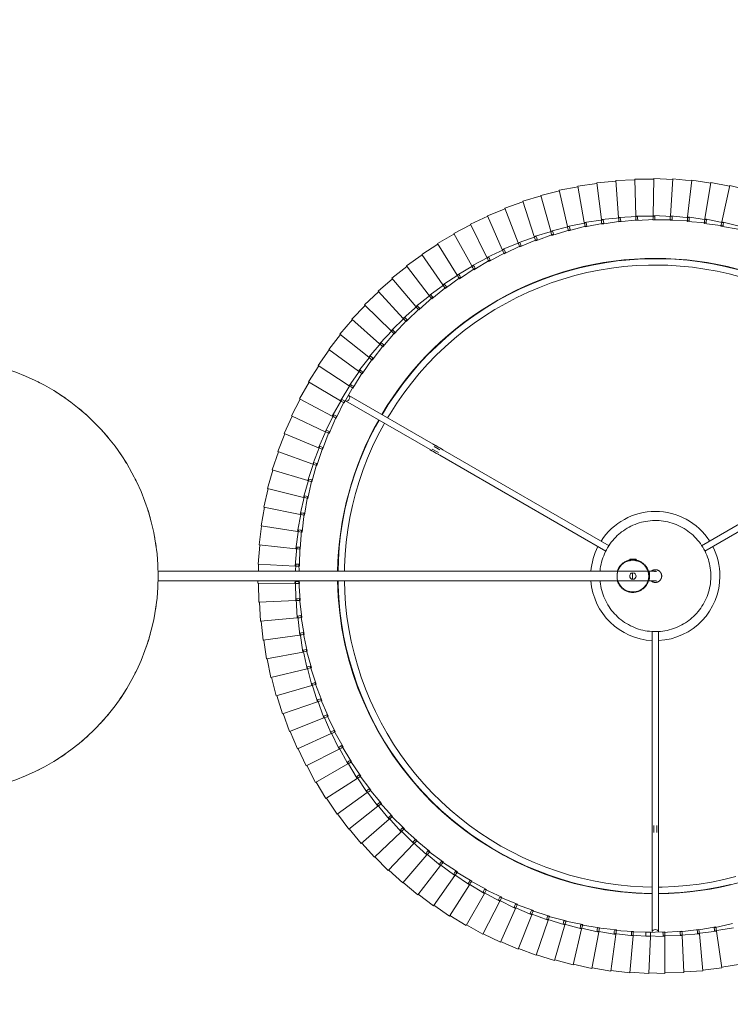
# Model space of a CAD drawing. Header units: millimetres. Extents: x -4228 to 3708, y -1329 to 7565.
# Tile 24 of 38: x -3153 to -2706, y 6324 to 6945. Entities that reach past the tile are written whole.
import ezdxf

# ---------------------------------------------------------------- set-up
doc = ezdxf.new("R2010")
doc.units = ezdxf.units.MM
doc.linetypes.add('Dash', pattern=[6, 3, -3])
doc.layers.add('A-ANNO-DIMS', color=7, linetype='Dash', lineweight=15, true_color=0xd2d2d2)
doc.layers.add('E-LITE-EQPM', color=7, linetype='Continuous', lineweight=20)

# ---------------------------------------------------------------- blocks, each defined once
blk = doc.blocks.new('64314-3L   _Suspended_tensor - 64314-44-3L SAMBA Black_ribbon beige pendant lamp ø450-3L-719562-Planta_PDF')
at = {"layer": 'E-LITE-EQPM'}
for p, q in [((15.74, 481.19), (76.18, 585.87)), ((79.64, 583.87), (19.1, 479)), ((-244.62, 503.69), (-246.52, 491.84)), ((220.53, 491.37), (218.39, 503.18)), ((220.34, 503.6), (223.26, 491.95)), ((246.07, 496.87), (243.16, 508.52)), ((-223.62, 487.38), (-221.72, 499.24)), ((-218.98, 498.7), (-221.66, 487)), ((223.26, 491.95), (246.07, 496.87)), ((248.04, 485), (245.68, 496.78)), ((-246.92, 491.89), (-248.25, 479.95)), ((-223.83, 488.54), (-246.92, 491.89)), ((221.9, 491.66), (220.53, 491.37)), ((220.7, 492.64), (221.68, 492.8)), ((222.26, 480.73), (220.7, 492.64)), ((221.68, 492.8), (222.66, 492.96)), ((222.88, 491.87), (221.9, 491.66)), ((222.66, 492.96), (225.02, 481.19)), ((223.26, 491.95), (222.88, 491.87)), ((-225.15, 476.6), (-223.83, 488.54)), ((-223.83, 488.54), (-223.44, 488.48)), ((-222.64, 487.19), (-223.62, 487.38)), ((-223.44, 488.48), (-222.44, 488.33)), ((-221.06, 488.13), (-223.18, 476.32)), ((-221.66, 487), (-222.64, 487.19)), ((-222.44, 488.33), (-221.06, 488.13)), ((225.02, 481.19), (248.04, 485)), ((249.43, 473.06), (247.65, 484.93)), ((-248.64, 479.98), (-249.4, 468)), ((-225.42, 477.75), (-248.64, 479.98)), ((-226.17, 465.76), (-225.42, 477.75)), ((-225.42, 477.75), (-225.03, 477.71)), ((223.64, 480.96), (222.26, 480.73)), ((222.49, 481.99), (223.48, 482.11)), ((223.48, 470.03), (222.49, 481.99)), ((223.48, 482.11), (224.47, 482.23)), ((224.64, 481.13), (223.64, 480.96)), ((224.47, 482.23), (226.26, 470.35)), ((225.02, 481.19), (224.64, 481.13)), ((-224.17, 476.46), (-225.15, 476.6)), ((-225.03, 477.71), (-224.03, 477.61)), ((-222.64, 477.48), (-224.19, 465.57)), ((-223.18, 476.32), (-224.17, 476.46)), ((-224.03, 477.61), (-222.64, 477.48)), ((226.26, 470.35), (249.43, 473.06)), ((250.25, 461.06), (249.04, 473)), ((-249.8, 468.01), (-249.97, 456.01)), ((-226.49, 466.89), (-249.8, 468.01)), ((-226.67, 454.89), (-226.49, 466.89)), ((-226.49, 466.89), (-226.1, 466.87)), ((-225.18, 465.67), (-226.17, 465.76)), ((-226.1, 466.87), (-225.1, 466.82)), ((-224.19, 465.57), (-225.18, 465.67)), ((-225.1, 466.82), (-223.7, 466.76)), ((-223.7, 466.76), (-224.67, 454.79)), ((224.87, 470.19), (223.48, 470.03)), ((223.77, 471.28), (224.76, 471.35)), ((224.19, 459.28), (223.77, 471.28)), ((224.76, 471.35), (225.76, 471.41)), ((225.87, 470.31), (224.87, 470.19)), ((225.76, 471.41), (226.97, 459.47)), ((226.26, 470.35), (225.87, 470.31)), ((225.58, 459.37), (224.19, 459.28)), ((224.37, 448.51), (224.53, 460.51)), ((224.53, 460.51), (225.53, 460.53)), ((225.53, 460.53), (226.53, 460.55)), ((226.59, 459.44), (225.58, 459.37)), ((226.53, 460.55), (227.17, 448.56)), ((226.97, 459.47), (226.59, 459.44)), ((226.97, 459.47), (250.25, 461.06)), ((250.5, 449.03), (249.85, 461.02)), ((-227.04, 456), (-250.37, 456)), ((-250.37, 456), (-250.04, 445.94)), ((-227.04, 456), (-226.65, 456)), ((-226.64, 444), (-227.04, 456)), ((-225.67, 454.84), (-226.67, 454.89)), ((-226.65, 456), (-225.64, 456)), ((-224.67, 454.79), (-225.67, 454.84)), ((-225.64, 456), (-224.25, 456)), ((-224.25, 456), (-224.65, 444)), ((-227.1, 446.87), (-250.41, 445.93)), ((-227.1, 446.87), (-226.74, 446.88)), ((-226.22, 434.89), (-227.1, 446.87)), ((-226.74, 446.88), (-225.7, 446.92)), ((-225.7, 446.92), (-224.31, 446.98)), ((-224.31, 446.98), (-224.22, 434.97)), ((-224.17, 452), (-162.77, 452)), ((-162.77, 448), (-224.17, 448)), ((-161.67, 451), (-157.24, 451)), ((-157.24, 449), (-161.67, 449)), ((-155.7, 452), (-34.77, 452)), ((-34.88, 448), (-155.7, 448)), ((224.04, 437.74), (224.78, 449.72)), ((225.77, 448.54), (224.37, 448.51)), ((224.78, 449.72), (225.77, 449.7)), ((225.77, 449.7), (226.77, 449.67)), ((226.78, 448.56), (225.77, 448.54)), ((226.77, 449.67), (226.84, 437.66)), ((227.17, 448.56), (226.78, 448.56)), ((227.17, 448.56), (250.5, 449.03)), ((250.16, 437.01), (250.1, 449.02)), ((-250.41, 445.93), (-249.53, 433.95)), ((-225.64, 444), (-226.64, 444)), ((-224.65, 444), (-225.64, 444)), ((-226.69, 435.97), (-249.93, 433.91)), ((-226.69, 435.97), (-226.3, 436)), ((-225.23, 424.05), (-226.69, 435.97)), ((-226.3, 436), (-225.29, 436.09)), ((-225.22, 434.93), (-226.22, 434.89)), ((-225.29, 436.09), (-223.9, 436.21)), ((-224.22, 434.97), (-225.22, 434.93)), ((-223.9, 436.21), (-223.24, 424.22)), ((-3, 136.49), (-3, 435.84)), ((3, 435.84), (3, 136.49)), ((9.47, 437.84), (10.74, 437.84)), ((10.74, 437.34), (9.6, 437.34)), ((10.74, 434.35), (9.6, 434.35)), ((10.74, 435.84), (10.74, 437.84)), ((10.74, 433.84), (10.74, 435.84)), ((223.2, 427), (224.5, 438.94)), ((225.44, 437.7), (224.04, 437.74)), ((224.5, 438.94), (225.5, 438.86)), ((226.45, 437.67), (225.44, 437.7)), ((225.5, 438.86), (226.49, 438.78)), ((226.49, 438.78), (225.98, 426.79)), ((226.84, 437.66), (226.45, 437.67)), ((226.84, 437.66), (250.16, 437.01)), ((249.25, 425.02), (249.76, 437.01)), ((-249.93, 433.91), (-248.47, 421.99)), ((10.74, 433.84), (9.47, 433.84)), ((221.83, 416.31), (223.71, 428.17)), ((223.71, 428.17), (224.7, 428.05)), ((-225.75, 425.1), (-248.87, 421.93)), ((-248.87, 421.93), (-246.84, 410.1)), ((-225.75, 425.1), (-225.37, 425.15)), ((-223.73, 413.27), (-225.75, 425.1)), ((-225.37, 425.15), (-224.37, 425.29)), ((-224.24, 424.14), (-225.23, 424.05)), ((-224.37, 425.29), (-222.98, 425.48)), ((-223.24, 424.22), (-224.24, 424.14)), ((-222.98, 425.48), (-221.75, 413.54)), ((224.59, 426.89), (223.2, 427)), ((225.59, 426.82), (224.59, 426.89)), ((225.7, 427.93), (224.61, 415.97)), ((224.7, 428.05), (225.7, 427.93)), ((225.98, 426.79), (225.59, 426.82)), ((225.98, 426.79), (249.25, 425.02)), ((247.76, 413.08), (248.85, 425.04)), ((76.14, 314.13), (15.7, 418.83)), ((19.13, 420.88), (79.61, 316.13)), ((219.96, 405.7), (222.41, 417.46)), ((223.22, 416.14), (221.83, 416.31)), ((222.41, 417.46), (223.39, 417.29)), ((224.38, 417.12), (222.71, 405.23)), ((224.22, 416.02), (223.22, 416.14)), ((223.39, 417.29), (224.38, 417.12)), ((224.61, 415.97), (224.22, 416.02)), ((224.61, 415.97), (247.76, 413.08)), ((-224.3, 414.29), (-247.23, 410.02)), ((-247.23, 410.02), (-244.64, 398.29)), ((-224.3, 414.29), (-223.91, 414.36)), ((-221.7, 402.57), (-224.3, 414.29)), ((-223.91, 414.36), (-222.92, 414.55)), ((-222.74, 413.4), (-223.73, 413.27)), ((-222.92, 414.55), (-221.55, 414.8)), ((-221.75, 413.54), (-222.74, 413.4)), ((-221.55, 414.8), (-219.74, 402.93)), ((245.7, 401.23), (247.36, 413.12)), ((-222.32, 403.56), (-245.03, 398.19)), ((-222.32, 403.56), (-221.94, 403.65)), ((-219.17, 391.98), (-222.32, 403.56)), ((-221.94, 403.65), (-220.96, 403.88)), ((-220.96, 403.88), (-219.6, 404.21)), ((-219.6, 404.21), (-217.23, 392.44)), ((217.58, 395.2), (220.59, 406.82)), ((221.34, 405.47), (219.96, 405.7)), ((222.54, 406.39), (220.31, 394.59)), ((220.59, 406.82), (221.56, 406.6)), ((222.33, 405.29), (221.34, 405.47)), ((221.56, 406.6), (222.54, 406.39)), ((222.71, 405.23), (222.33, 405.29)), ((222.71, 405.23), (245.7, 401.23)), ((-245.03, 398.19), (-241.88, 386.61)), ((-220.72, 402.75), (-221.7, 402.57)), ((-219.74, 402.93), (-220.72, 402.75)), ((243.08, 389.5), (245.31, 401.29)), ((-219.84, 392.94), (-242.26, 386.49)), ((-219.84, 392.94), (-219.46, 393.05)), ((-216.13, 381.52), (-219.84, 392.94)), ((-219.46, 393.05), (-218.49, 393.33)), ((-218.2, 392.21), (-219.17, 391.98)), ((-218.49, 393.33), (-217.15, 393.72)), ((-217.23, 392.44), (-218.2, 392.21)), ((-217.15, 393.72), (-214.22, 382.07)), ((214.7, 384.82), (218.26, 396.28)), ((220.19, 395.75), (217.39, 384.08)), ((218.95, 394.89), (217.58, 395.2)), ((218.26, 396.28), (219.23, 396.02)), ((219.93, 394.67), (218.95, 394.89)), ((219.23, 396.02), (220.19, 395.75)), ((220.31, 394.59), (219.93, 394.67)), ((220.31, 394.59), (243.08, 389.5)), ((-242.26, 386.49), (-238.56, 375.07)), ((211.32, 374.59), (215.43, 385.87)), ((217.33, 385.25), (213.98, 373.72)), ((216.05, 384.45), (214.7, 384.82)), ((215.43, 385.87), (216.38, 385.56)), ((216.38, 385.56), (217.33, 385.25)), ((239.9, 377.9), (242.69, 389.57)), ((-216.84, 382.45), (-238.93, 374.93)), ((-216.84, 382.45), (-216.48, 382.58)), ((-212.6, 371.22), (-216.84, 382.45)), ((-216.48, 382.58), (-215.52, 382.9)), ((-215.17, 381.8), (-216.13, 381.52)), ((-215.52, 382.9), (-214.2, 383.36)), ((-214.22, 382.07), (-215.17, 381.8)), ((-214.2, 383.36), (-210.71, 371.87)), ((217.02, 384.18), (216.05, 384.45)), ((217.39, 384.08), (217.02, 384.18)), ((217.39, 384.08), (239.9, 377.9)), ((-238.93, 374.93), (-234.68, 363.7)), ((-213.35, 372.12), (-212.99, 372.26)), ((-212.99, 372.26), (-212.05, 372.63)), ((-212.05, 372.63), (-210.75, 373.15)), ((-210.75, 373.15), (-206.71, 361.84)), ((207.46, 364.53), (212.11, 375.6)), ((213.97, 374.89), (210.07, 363.54)), ((212.65, 374.15), (211.32, 374.59)), ((212.11, 375.6), (213.04, 375.25)), ((213.61, 373.84), (212.65, 374.15)), ((213.04, 375.25), (213.97, 374.89)), ((213.98, 373.72), (213.61, 373.84)), ((213.98, 373.72), (236.16, 366.47)), ((236.16, 366.47), (239.51, 378)), ((-213.35, 372.12), (-235.05, 363.55)), ((-208.57, 361.11), (-213.35, 372.12)), ((-211.65, 371.55), (-212.6, 371.22)), ((-210.71, 371.87), (-211.65, 371.55)), ((231.88, 355.23), (235.78, 366.58)), ((-235.05, 363.55), (-230.27, 352.53)), ((-209.37, 361.97), (-230.63, 352.36)), ((-209.37, 361.97), (-209.01, 362.13)), ((-204.06, 351.2), (-209.37, 361.97)), ((-209.01, 362.13), (-208.09, 362.54)), ((-207.64, 361.47), (-208.57, 361.11)), ((-208.09, 362.54), (-206.82, 363.12)), ((-206.71, 361.84), (-207.64, 361.47)), ((-206.82, 363.12), (-202.24, 352.02)), ((203.12, 354.67), (208.29, 365.51)), ((210.12, 364.71), (205.68, 353.55)), ((208.77, 364.03), (207.46, 364.53)), ((208.29, 365.51), (209.21, 365.11)), ((209.71, 363.67), (208.77, 364.03)), ((209.21, 365.11), (210.12, 364.71)), ((210.07, 363.54), (209.71, 363.67)), ((210.07, 363.54), (231.88, 355.23)), ((198.31, 345.03), (203.99, 355.61)), ((205.78, 354.72), (200.81, 343.79)), ((204.4, 354.11), (203.12, 354.67)), ((203.99, 355.61), (204.89, 355.16)), ((205.32, 353.71), (204.4, 354.11)), ((204.89, 355.16), (205.78, 354.72)), ((205.68, 353.55), (205.32, 353.71)), ((227.06, 344.21), (231.5, 355.36)), ((-230.63, 352.36), (-225.33, 341.59)), ((-204.9, 352.02), (-225.68, 341.4)), ((-204.9, 352.02), (-204.55, 352.19)), ((-199.08, 341.51), (-204.9, 352.02)), ((-204.55, 352.19), (-203.66, 352.65)), ((-203.15, 351.61), (-204.06, 351.2)), ((-203.66, 352.65), (-202.41, 353.29)), ((-202.24, 352.02), (-203.15, 351.61)), ((-202.41, 353.29), (-197.31, 342.42)), ((205.68, 353.55), (227.06, 344.21)), ((-225.68, 341.4), (-219.86, 330.9)), ((-199.96, 342.29), (-220.21, 330.69)), ((-199.96, 342.29), (-199.62, 342.49)), ((-193.65, 332.08), (-199.96, 342.29)), ((-199.62, 342.49), (-198.75, 342.99)), ((-198.2, 341.97), (-199.08, 341.51)), ((-198.75, 342.99), (-197.54, 343.68)), ((-197.31, 342.42), (-198.2, 341.97)), ((-197.54, 343.68), (-191.92, 333.07)), ((193.04, 335.63), (199.23, 345.92)), ((200.97, 344.95), (195.48, 334.27)), ((199.56, 344.41), (198.31, 345.03)), ((199.23, 345.92), (200.1, 345.44)), ((200.46, 343.96), (199.56, 344.41)), ((200.1, 345.44), (200.97, 344.95)), ((200.81, 343.79), (200.46, 343.96)), ((200.81, 343.79), (221.72, 333.43)), ((221.72, 333.43), (226.69, 344.36)), ((187.33, 326.5), (194, 336.48)), ((195.7, 335.43), (189.7, 325.03)), ((194.26, 334.95), (193.04, 335.63)), ((194, 336.48), (194.85, 335.95)), ((194.85, 335.95), (195.7, 335.43)), ((-220.21, 330.69), (-213.89, 320.48)), ((-194.56, 332.82), (-214.22, 320.26)), ((-194.56, 332.82), (-194.23, 333.03)), ((-187.76, 322.92), (-194.56, 332.82)), ((-194.23, 333.03), (-193.38, 333.57)), ((-192.78, 332.58), (-193.65, 332.08)), ((-193.38, 333.57), (-192.21, 334.32)), ((-191.92, 333.07), (-192.78, 332.58)), ((-192.21, 334.32), (-186.08, 323.99)), ((195.14, 334.46), (194.26, 334.95)), ((195.48, 334.27), (195.14, 334.46)), ((195.48, 334.27), (215.87, 322.92)), ((215.87, 322.92), (221.36, 333.6)), ((-188.71, 323.61), (-207.75, 310.12)), ((-188.71, 323.61), (-188.39, 323.84)), ((-181.45, 314.05), (-188.71, 323.61)), ((-188.39, 323.84), (-187.57, 324.42)), ((-186.92, 323.46), (-187.76, 322.92)), ((-187.57, 324.42), (-186.43, 325.23)), ((-186.08, 323.99), (-186.92, 323.46)), ((-186.43, 325.23), (-179.82, 315.2)), ((181.18, 317.65), (188.33, 327.3)), ((189.97, 326.17), (183.48, 316.06)), ((188.51, 325.76), (187.33, 326.5)), ((188.33, 327.3), (189.15, 326.73)), ((189.37, 325.23), (188.51, 325.76)), ((189.15, 326.73), (189.97, 326.17)), ((189.7, 325.03), (189.37, 325.23)), ((189.7, 325.03), (209.52, 312.71)), ((209.52, 312.71), (215.51, 323.11)), ((-214.22, 320.26), (-207.43, 310.36)), ((-181.33, 315.56), (-180.23, 316.42)), ((-180.23, 316.42), (-173.14, 306.73)), ((174.62, 309.11), (182.22, 318.4)), ((183.81, 317.19), (176.84, 307.41)), ((182.33, 316.86), (181.18, 317.65)), ((182.22, 318.4), (183.02, 317.8)), ((183.16, 316.29), (182.33, 316.86)), ((183.02, 317.8), (183.81, 317.19)), ((-182.43, 314.7), (-200.79, 300.31)), ((-182.43, 314.7), (-182.12, 314.94)), ((-174.71, 305.5), (-182.43, 314.7)), ((-182.12, 314.94), (-181.33, 315.56)), ((-180.63, 314.63), (-181.45, 314.05)), ((-179.82, 315.2), (-180.63, 314.63)), ((79.99, 309.46), (77.78, 313.29)), ((79.51, 314.3), (81.65, 310.6)), ((183.48, 316.06), (183.16, 316.29)), ((183.48, 316.06), (202.69, 302.81)), ((202.69, 302.81), (209.17, 312.91)), ((-207.75, 310.12), (-200.49, 300.56)), ((-175.72, 306.09), (-193.38, 290.84)), ((-175.72, 306.09), (-175.43, 306.35)), ((-167.57, 297.27), (-175.72, 306.09)), ((-175.43, 306.35), (-174.66, 307.01)), ((-173.93, 306.11), (-174.71, 305.5)), ((-174.66, 307.01), (-173.61, 307.92)), ((-173.14, 306.73), (-173.93, 306.11)), ((-173.61, 307.92), (-166.06, 298.58)), ((110.38, 254.83), (79.68, 308.01)), ((83.14, 310.01), (113.84, 256.83)), ((167.66, 300.89), (175.7, 309.81)), ((177.22, 308.52), (169.79, 299.09)), ((175.73, 308.26), (174.62, 309.11)), ((175.7, 309.81), (176.46, 309.16)), ((176.53, 307.65), (175.73, 308.26)), ((176.46, 309.16), (177.22, 308.52)), ((176.84, 307.41), (176.53, 307.65)), ((176.84, 307.41), (195.39, 293.25)), ((-200.79, 300.31), (-193.08, 291.11)), ((-168.61, 297.82), (-185.51, 281.74)), ((-168.61, 297.82), (-168.33, 298.09)), ((-160.05, 289.41), (-168.61, 297.82)), ((-168.33, 298.09), (-167.6, 298.79)), ((-167.6, 298.79), (-166.59, 299.75)), ((-166.82, 297.93), (-167.57, 297.27)), ((-166.06, 298.58), (-166.82, 297.93)), ((-166.59, 299.75), (-158.6, 290.78)), ((160.31, 293.01), (168.76, 301.54)), ((170.23, 300.18), (162.35, 291.11)), ((168.73, 299.99), (167.66, 300.89)), ((169.5, 299.34), (168.73, 299.99)), ((168.76, 301.54), (169.49, 300.86)), ((169.49, 300.86), (170.23, 300.18)), ((169.79, 299.09), (169.5, 299.34)), ((169.79, 299.09), (187.64, 284.05)), ((195.39, 293.25), (202.35, 303.03)), ((-160.15, 290.91), (-159.18, 291.92)), ((-159.18, 291.92), (-150.78, 283.35)), ((152.59, 285.5), (161.44, 293.61)), ((162.84, 292.18), (154.54, 283.5)), ((161.33, 292.06), (160.31, 293.01)), ((162.07, 291.38), (161.33, 292.06)), ((161.44, 293.61), (162.14, 292.89)), ((162.14, 292.89), (162.84, 292.18)), ((187.64, 284.05), (195.06, 293.49)), ((-193.38, 290.84), (-185.23, 282.02)), ((-161.11, 289.9), (-177.22, 273.03)), ((-161.11, 289.9), (-160.84, 290.19)), ((-152.16, 281.91), (-161.11, 289.9)), ((-160.84, 290.19), (-160.15, 290.91)), ((-159.33, 290.09), (-160.05, 289.41)), ((-158.6, 290.78), (-159.33, 290.09)), ((144.51, 278.37), (153.75, 286.04)), ((153.56, 284.5), (152.59, 285.5)), ((153.75, 286.04), (154.41, 285.29)), ((162.35, 291.11), (162.07, 291.38)), ((162.35, 291.11), (179.45, 275.24)), ((-185.51, 281.74), (-176.95, 273.32)), ((-153.24, 282.35), (-168.52, 264.72)), ((-153.24, 282.35), (-152.98, 282.65)), ((-143.91, 274.79), (-153.24, 282.35)), ((-152.98, 282.65), (-152.32, 283.41)), ((-152.32, 283.41), (-151.41, 284.46)), ((-151.47, 282.63), (-152.16, 281.91)), ((-150.78, 283.35), (-151.47, 282.63)), ((-151.41, 284.46), (-142.6, 276.3)), ((155.07, 284.55), (146.37, 276.28)), ((154.27, 283.78), (153.56, 284.5)), ((154.54, 283.5), (154.27, 283.78)), ((154.41, 285.29), (155.07, 284.55)), ((154.54, 283.5), (170.86, 266.83)), ((179.45, 275.24), (187.33, 284.3)), ((-177.22, 273.03), (-168.27, 265.03)), ((-145.01, 275.19), (-159.43, 256.84)), ((-145.01, 275.19), (-144.77, 275.49)), ((-135.33, 268.09), (-145.01, 275.19)), ((-144.77, 275.49), (-144.15, 276.29)), ((-144.15, 276.29), (-143.29, 277.39)), ((-143.26, 275.55), (-143.91, 274.79)), ((-143.29, 277.39), (-134.1, 269.66)), ((-142.6, 276.3), (-143.26, 275.55)), ((136.11, 271.63), (145.7, 278.85)), ((146.95, 277.3), (137.86, 269.45)), ((145.44, 277.32), (144.51, 278.37)), ((146.11, 276.57), (145.44, 277.32)), ((145.7, 278.85), (146.33, 278.07)), ((146.37, 276.28), (146.11, 276.57)), ((146.33, 278.07), (146.95, 277.3)), ((146.37, 276.28), (161.87, 258.84)), ((170.86, 266.83), (179.16, 275.5)), ((-136.46, 268.43), (-149.98, 249.41)), ((-136.46, 268.43), (-136.23, 268.74)), ((-126.45, 261.8), (-136.46, 268.43)), ((-136.23, 268.74), (-135.65, 269.57)), ((-135.65, 269.57), (-134.84, 270.7)), ((-134.72, 268.87), (-135.33, 268.09)), ((-134.84, 270.7), (-125.29, 263.43)), ((-134.1, 269.66), (-134.72, 268.87)), ((127.39, 265.3), (137.32, 272.05)), ((138.49, 270.44), (129.03, 263.04)), ((136.98, 270.54), (136.11, 271.63)), ((137.62, 269.76), (136.98, 270.54)), ((137.32, 272.05), (137.9, 271.25)), ((137.86, 269.45), (137.62, 269.76)), ((137.86, 269.45), (152.5, 251.29)), ((137.9, 271.25), (138.49, 270.44)), ((161.87, 258.84), (170.57, 267.11)), ((-168.52, 264.72), (-159.19, 257.16)), ((-127.58, 262.09), (-140.18, 242.44)), ((-127.58, 262.09), (-127.37, 262.41)), ((-117.27, 255.94), (-127.58, 262.09)), ((-127.37, 262.41), (-126.83, 263.26)), ((-126.83, 263.26), (-126.07, 264.44)), ((-125.87, 262.61), (-126.45, 261.8)), ((-126.07, 264.44), (-116.19, 257.62)), ((-125.29, 263.43), (-125.87, 262.61)), ((118.37, 259.4), (128.62, 265.67)), ((129.71, 264), (119.91, 257.07)), ((128.21, 264.17), (127.39, 265.3)), ((128.81, 263.36), (128.21, 264.17)), ((128.62, 265.67), (129.16, 264.83)), ((129.03, 263.04), (128.81, 263.36)), ((129.03, 263.04), (142.79, 244.2)), ((129.16, 264.83), (129.71, 264)), ((-159.43, 256.84), (-149.75, 249.74)), ((-118.41, 256.18), (-130.05, 235.95)), ((-118.41, 256.18), (-118.24, 256.49)), ((-107.81, 250.54), (-118.41, 256.18)), ((-118.22, 256.51), (-117.72, 257.39)), ((-117.72, 257.39), (-117.02, 258.6)), ((-116.73, 256.78), (-117.27, 255.94)), ((-117.02, 258.6), (-106.82, 252.27)), ((-116.19, 257.62), (-116.73, 256.78)), ((109.09, 253.94), (119.62, 259.71)), ((120.64, 257.99), (110.51, 251.53)), ((119.14, 258.23), (118.37, 259.4)), ((119.7, 257.39), (119.14, 258.23)), ((119.62, 259.71), (120.13, 258.85)), ((119.91, 257.07), (119.7, 257.39)), ((119.91, 257.07), (132.75, 237.58)), ((120.13, 258.85), (120.64, 257.99)), ((152.5, 251.29), (161.6, 259.13)), ((-149.98, 249.41), (-139.97, 242.78)), ((-108.97, 250.71), (-119.63, 229.95)), ((-108.97, 250.71), (-108.8, 251.06)), ((-98.12, 245.59), (-108.97, 250.71)), ((-108.8, 251.06), (-108.34, 251.96)), ((-108.34, 251.96), (-107.7, 253.2)), ((-107.32, 251.4), (-107.81, 250.54)), ((-107.7, 253.2), (-97.2, 247.37)), ((-106.82, 252.27), (-107.32, 251.4)), ((-98.7, 246.98), (-98.13, 248.26)), ((-98.13, 248.26), (-87.36, 242.93)), ((89.78, 244.38), (100.82, 249.12)), ((99.55, 248.93), (110.35, 254.19)), ((100.2, 247.69), (99.55, 248.93)), ((100.82, 249.12), (101.24, 248.21)), ((111.28, 252.42), (100.86, 246.46)), ((101.24, 248.21), (101.67, 247.31)), ((109.8, 252.74), (109.09, 253.94)), ((110.31, 251.87), (109.8, 252.74)), ((110.51, 251.53), (110.31, 251.87)), ((110.35, 254.19), (110.81, 253.3)), ((110.51, 251.53), (122.4, 231.45)), ((110.81, 253.3), (111.28, 252.42)), ((142.79, 244.2), (152.25, 251.59)), ((-140.18, 242.44), (-129.86, 236.3)), ((-99.28, 245.71), (-108.93, 224.46)), ((-99.28, 245.71), (-99.12, 246.07)), ((-88.19, 241.12), (-99.28, 245.71)), ((-99.12, 246.07), (-98.7, 246.98)), ((-97.66, 246.48), (-98.12, 245.59)), ((-97.2, 247.37), (-97.66, 246.48)), ((-89.22, 241.54), (-88.85, 242.48)), ((-88.85, 242.48), (-88.33, 243.78)), ((-88.33, 243.78), (-77.32, 238.98)), ((-87.78, 242.02), (-88.19, 241.12)), ((-87.36, 242.93), (-87.78, 242.02)), ((79.81, 240.31), (91.06, 244.51)), ((91.82, 242.66), (80.87, 237.73)), ((90.38, 243.12), (89.78, 244.38)), ((90.81, 242.21), (90.38, 243.12)), ((90.97, 241.85), (90.81, 242.21)), ((101.67, 247.31), (90.97, 241.85)), ((91.06, 244.51), (91.44, 243.59)), ((91.44, 243.59), (91.82, 242.66)), ((100.68, 246.8), (100.2, 247.69)), ((100.86, 246.46), (100.68, 246.8)), ((100.86, 246.46), (111.76, 225.83)), ((132.75, 237.58), (142.55, 244.51)), ((-130.05, 235.95), (-119.45, 230.31)), ((-89.36, 241.18), (-97.97, 219.49)), ((-89.36, 241.18), (-89.22, 241.54)), ((-78.06, 237.12), (-89.36, 241.18)), ((-79.23, 237.13), (-86.79, 215.06)), ((-79.23, 237.13), (-79.11, 237.5)), ((-67.75, 233.62), (-79.23, 237.13)), ((-79.11, 237.5), (-78.78, 238.45)), ((-78.78, 238.45), (-78.33, 239.77)), ((-78.33, 239.77), (-67.1, 235.51)), ((-77.69, 238.05), (-78.06, 237.12)), ((-77.32, 238.98), (-77.69, 238.05)), ((-68.53, 234.91), (-68.15, 236.25)), ((-68.15, 236.25), (-56.73, 232.53)), ((59.33, 233.63), (70.93, 236.73)), ((69.65, 236.72), (81.09, 240.38)), ((70.12, 235.41), (69.65, 236.72)), ((81.76, 238.5), (70.59, 234.09)), ((70.93, 236.73), (71.22, 235.77)), ((71.22, 235.77), (71.51, 234.82)), ((80.34, 239.02), (79.81, 240.31)), ((80.73, 238.09), (80.34, 239.02)), ((80.87, 237.73), (80.73, 238.09)), ((80.87, 237.73), (89.75, 216.15)), ((81.09, 240.38), (81.43, 239.44)), ((81.43, 239.44), (81.76, 238.5)), ((90.97, 241.85), (100.87, 220.73)), ((122.4, 231.45), (132.52, 237.91)), ((-119.63, 229.95), (-108.77, 224.83)), ((-68.92, 233.57), (-75.42, 211.16)), ((-68.92, 233.57), (-68.82, 233.94)), ((-57.29, 230.61), (-68.92, 233.57)), ((-68.82, 233.94), (-68.53, 234.91)), ((-67.43, 234.56), (-67.75, 233.62)), ((-67.1, 235.51), (-67.43, 234.56)), ((-58.45, 230.51), (-63.86, 207.81)), ((-58.45, 230.51), (-58.36, 230.89)), ((-46.69, 228.12), (-58.45, 230.51)), ((-58.36, 230.89), (-58.13, 231.87)), ((-58.13, 231.87), (-57.81, 233.23)), ((-57.81, 233.23), (-46.23, 230.06)), ((-57.01, 231.57), (-57.29, 230.61)), ((-56.73, 232.53), (-57.01, 231.57)), ((-47.59, 229.33), (-47.33, 230.7)), ((-47.33, 230.7), (-35.61, 228.09)), ((-46.23, 230.06), (-46.46, 229.09)), ((38.31, 228.94), (50.15, 230.91)), ((48.88, 231.03), (60.61, 233.57)), ((49.22, 229.67), (48.88, 231.03)), ((49.47, 228.7), (49.22, 229.67)), ((61.1, 231.63), (49.56, 228.32)), ((50.15, 230.91), (50.35, 229.93)), ((50.35, 229.93), (50.55, 228.95)), ((59.74, 232.29), (59.33, 233.63)), ((60.03, 231.33), (59.74, 232.29)), ((60.14, 230.95), (60.03, 231.33)), ((71.51, 234.82), (60.14, 230.95)), ((60.14, 230.95), (66.91, 208.62)), ((60.61, 233.57), (60.86, 232.6)), ((60.86, 232.6), (61.1, 231.63)), ((70.46, 234.46), (70.12, 235.41)), ((70.59, 234.09), (70.46, 234.46)), ((70.59, 234.09), (78.42, 212.11)), ((111.76, 225.83), (122.19, 231.79)), ((-108.93, 224.46), (-97.83, 219.87)), ((-47.85, 227.96), (-52.16, 205.02)), ((-47.85, 227.96), (-47.78, 228.34)), ((-35.98, 226.13), (-47.85, 227.96)), ((-47.78, 228.34), (-47.59, 229.33)), ((-46.46, 229.09), (-46.69, 228.12)), ((-37.14, 225.91), (-40.34, 202.8)), ((-37.14, 225.91), (-37.08, 226.3)), ((-25.2, 224.66), (-37.14, 225.91)), ((-37.08, 226.3), (-36.94, 227.3)), ((-36.94, 227.3), (-36.75, 228.68)), ((-36.75, 228.68), (-24.92, 226.64)), ((-35.8, 227.11), (-35.98, 226.13)), ((-35.61, 228.09), (-35.8, 227.11)), ((-26.34, 224.39), (-28.43, 201.15)), ((-26.34, 224.39), (-26.3, 224.77)), ((-14.35, 223.71), (-26.34, 224.39)), ((-26.3, 224.78), (-26.21, 225.78)), ((-26.21, 225.78), (-26.09, 227.17)), ((-26.09, 227.17), (-14.17, 225.7)), ((-25.06, 225.65), (-25.2, 224.66)), ((-24.92, 226.64), (-25.06, 225.65)), ((-15.48, 223.38), (-16.45, 200.07)), ((-15.48, 223.38), (-15.46, 223.77)), ((-3.47, 223.28), (-15.48, 223.38)), ((-15.46, 223.77), (-15.42, 224.78)), ((-15.42, 224.78), (-15.36, 226.17)), ((-15.36, 226.17), (-3.39, 225.27)), ((-14.26, 224.7), (-14.35, 223.71)), ((-14.17, 225.7), (-14.26, 224.7)), ((-4.6, 225.69), (-3, 225.65)), ((-4.59, 224.3), (-4.6, 225.69)), ((-4.58, 223.29), (-4.59, 224.3)), ((-3.43, 224.28), (-3.47, 223.28)), ((-3.39, 225.27), (-3.43, 224.28)), ((2.97, 225.49), (7.41, 225.37)), ((7.42, 223.37), (2.97, 223.2)), ((6.18, 225.73), (18.18, 225.98)), ((6.25, 224.34), (6.18, 225.73)), ((6.31, 223.33), (6.25, 224.34)), ((18.29, 223.99), (6.33, 222.94)), ((7.41, 225.37), (7.41, 224.37)), ((7.41, 224.37), (7.42, 223.37)), ((16.94, 226.28), (28.91, 227.11)), ((17.08, 224.89), (16.94, 226.28)), ((17.18, 223.89), (17.08, 224.89)), ((17.22, 223.5), (17.18, 223.89)), ((29.12, 225.13), (17.22, 223.5)), ((17.22, 223.5), (19.6, 200.29)), ((18.18, 225.98), (18.23, 224.98)), ((18.23, 224.98), (18.29, 223.99)), ((27.66, 227.35), (39.58, 228.75)), ((27.86, 225.97), (27.66, 227.35)), ((28.02, 224.98), (27.86, 225.97)), ((28.07, 224.59), (28.02, 224.98)), ((39.88, 226.78), (28.07, 224.59)), ((28.07, 224.59), (31.57, 201.52)), ((28.91, 227.11), (29.02, 226.12)), ((29.02, 226.12), (29.12, 225.13)), ((38.59, 227.57), (38.31, 228.94)), ((38.78, 226.58), (38.59, 227.57)), ((38.86, 226.2), (38.78, 226.58)), ((50.55, 228.95), (38.86, 226.2)), ((38.86, 226.2), (43.46, 203.32)), ((39.58, 228.75), (39.73, 227.77)), ((39.73, 227.77), (39.88, 226.78)), ((49.56, 228.32), (49.47, 228.7)), ((49.56, 228.32), (55.25, 205.69)), ((100.87, 220.73), (111.57, 226.18)), ((-97.97, 219.49), (-86.67, 215.44)), ((-4.58, 222.9), (-4.58, 223.29)), ((-3, 222.96), (-4.58, 222.9)), ((-4.58, 222.9), (-4.44, 199.57)), ((6.33, 222.94), (6.31, 223.33)), ((6.33, 222.94), (7.59, 199.64)), ((89.75, 216.15), (100.7, 221.08)), ((-86.79, 215.06), (-75.31, 211.54)), ((-75.42, 211.16), (-63.78, 208.2)), ((66.91, 208.62), (78.28, 212.49)), ((78.42, 212.11), (89.59, 216.52)), ((-63.86, 207.81), (-52.1, 205.42)), ((-52.16, 205.02), (-40.3, 203.2)), ((43.46, 203.32), (55.14, 206.08)), ((55.25, 205.69), (66.79, 209)), ((-40.34, 202.8), (-28.4, 201.55)), ((-28.43, 201.15), (-16.44, 200.47)), ((-16.45, 200.07), (-4.45, 199.97)), ((-4.44, 199.57), (-3, 199.62)), ((2.98, 199.86), (7.56, 200.04)), ((7.59, 199.64), (19.55, 200.69)), ((19.6, 200.29), (31.5, 201.91)), ((31.57, 201.52), (43.37, 203.71))]:
    blk.add_line(p, q, dxfattribs=at)
at = {"layer": 'E-LITE-EQPM', "flags": 128}
for points in [[(-199.95, 451.93), (-199.83, 458), (-199.35, 465.98), (-198.56, 473.94), (-197.44, 481.86), (-196.01, 489.73), (-194.26, 497.54)], [(-189.33, 500.69), (-191.2, 493.07), (-192.77, 485.39), (-194.03, 477.66), (-194.98, 469.87), (-195.62, 462.06), (-195.95, 454.23), (-195.97, 451.93)], [(193.19, 501.72), (195.11, 493.95), (196.71, 486.12), (197.99, 478.22), (198.96, 470.28), (199.62, 462.31), (199.95, 454.32), (200, 450)], [(196, 450), (195.84, 457.84), (195.37, 465.66), (194.59, 473.46), (193.49, 481.22), (192.09, 488.94), (190.38, 496.59), (188.36, 504.16)], [(-27.31, 471.89), (-26.41, 472.96), (-25.48, 474), (-24.5, 475), (-23.48, 475.96), (-22.42, 476.88), (-21.33, 477.75), (-20.2, 478.58), (-19.04, 479.37), (-17.85, 480.11), (-16.63, 480.8), (-15.39, 481.44), (-14.12, 482.03), (-12.83, 482.56), (-11.51, 483.05), (-10.18, 483.49), (-8.84, 483.87), (-7.47, 484.19), (-6.1, 484.46), (-4.72, 484.68), (-3.33, 484.84), (-1.93, 484.95), (-0.53, 485), (0.87, 484.99), (2.27, 484.93), (3.66, 484.81), (5.05, 484.63), (6.43, 484.4), (7.8, 484.12), (9.16, 483.78), (10.5, 483.39), (11.83, 482.94), (13.14, 482.44), (14.42, 481.89), (15.69, 481.29), (16.93, 480.63), (18.14, 479.93), (19.32, 479.18), (20.47, 478.39), (21.59, 477.55), (22.68, 476.66), (23.72, 475.73), (24.73, 474.76), (25.7, 473.76), (26.63, 472.71), (27.52, 471.62), (28.36, 470.51), (29.16, 469.36), (29.91, 468.17), (30.61, 466.96), (31.27, 465.73), (31.87, 464.46), (32.42, 463.18), (32.93, 461.87), (33.37, 460.54), (33.77, 459.2), (34.11, 457.84), (34.4, 456.47), (34.63, 455.09), (34.8, 453.7), (34.92, 452.31), (34.99, 450.91), (35, 449.51), (34.95, 448.11), (34.85, 446.72), (34.69, 445.32), (34.47, 443.94), (34.2, 442.57), (33.88, 441.21), (33.5, 439.86), (33.07, 438.53), (32.58, 437.21), (32.04, 435.92), (31.45, 434.65), (30.82, 433.41), (30.13, 432.19), (29.39, 431), (28.61, 429.84), (27.78, 428.71), (27.31, 428.11)], [(-2.99, 415.14), (-3.66, 415.19), (-5.05, 415.37), (-6.43, 415.6), (-7.8, 415.88), (-9.16, 416.22), (-10.5, 416.61), (-11.83, 417.06), (-13.14, 417.56), (-14.42, 418.11), (-15.69, 418.71), (-16.93, 419.37), (-18.14, 420.07), (-19.32, 420.82), (-20.47, 421.61), (-21.59, 422.45), (-22.68, 423.34), (-23.72, 424.27), (-24.73, 425.24), (-25.7, 426.24), (-26.63, 427.29), (-27.52, 428.38), (-28.36, 429.49), (-29.16, 430.64), (-29.91, 431.83), (-30.61, 433.04), (-31.27, 434.27), (-31.87, 435.54), (-32.42, 436.82), (-32.93, 438.13), (-33.37, 439.46), (-33.77, 440.8), (-34.11, 442.16), (-34.4, 443.53), (-34.63, 444.91), (-34.8, 446.3), (-34.92, 447.69), (-34.99, 449.09), (-35, 450.49), (-34.95, 451.89), (-34.85, 453.28), (-34.69, 454.68), (-34.47, 456.06), (-34.2, 457.43), (-33.88, 458.79), (-33.5, 460.14), (-33.07, 461.47), (-32.58, 462.79), (-32.04, 464.08), (-31.45, 465.35), (-30.82, 466.59), (-30.13, 467.81), (-29.39, 469), (-28.61, 470.16), (-27.78, 471.29), (-27.31, 471.89)], [(3.12, 447.5), (3.22, 447.63), (3.31, 447.76), (3.4, 447.89), (3.48, 448.03), (3.56, 448.17), (3.63, 448.31), (3.69, 448.46), (3.75, 448.61), (3.8, 448.76), (3.85, 448.91), (3.89, 449.07), (3.92, 449.22), (3.95, 449.38), (3.97, 449.54), (3.99, 449.7), (4, 449.86), (4, 450.02), (4, 450.18), (3.99, 450.34), (3.97, 450.5), (3.95, 450.65), (3.92, 450.81), (3.88, 450.97), (3.84, 451.12), (3.79, 451.28), (3.74, 451.43), (3.68, 451.57), (3.61, 451.72), (3.54, 451.86), (3.46, 452), (3.38, 452.14), (3.29, 452.27), (3.2, 452.4), (3.1, 452.53), (3, 452.65), (2.89, 452.77), (2.77, 452.88), (2.66, 452.99), (2.53, 453.09), (2.41, 453.19), (2.28, 453.29), (2.15, 453.38), (2.01, 453.46), (1.87, 453.54), (1.73, 453.61), (1.58, 453.67), (1.43, 453.73), (1.28, 453.79), (1.13, 453.84), (0.98, 453.88), (0.82, 453.92), (0.66, 453.94), (0.5, 453.97), (0.35, 453.99), (0.19, 454), (0.03, 454), (-0.13, 454), (-0.29, 453.99), (-0.45, 453.97), (-0.61, 453.95), (-0.77, 453.93), (-0.93, 453.89), (-1.08, 453.85), (-1.23, 453.8), (-1.39, 453.75), (-1.53, 453.69), (-1.68, 453.63), (-1.82, 453.56), (-1.97, 453.48), (-2.1, 453.4), (-2.24, 453.32), (-2.37, 453.22), (-2.5, 453.13), (-2.62, 453.02), (-2.74, 452.92), (-2.85, 452.81), (-2.96, 452.69), (-3.07, 452.57), (-3.12, 452.5)], [(-3, 250.06), (-5.84, 250.09), (-13.83, 250.48), (-21.8, 251.2), (-29.73, 252.23), (-37.61, 253.57), (-45.44, 255.23), (-53.19, 257.21), (-60.86, 259.49), (-68.43, 262.07), (-75.89, 264.96), (-83.23, 268.14), (-90.43, 271.62), (-97.49, 275.38), (-104.4, 279.41), (-111.14, 283.73), (-117.7, 288.3), (-124.07, 293.14), (-130.24, 298.23), (-136.21, 303.56), (-141.95, 309.12), (-147.47, 314.91), (-152.76, 320.91), (-157.8, 327.13), (-162.58, 333.53), (-167.11, 340.13), (-171.37, 346.9), (-175.36, 353.84), (-179.06, 360.93), (-182.48, 368.16), (-185.61, 375.52), (-188.44, 383), (-190.97, 390.59), (-193.19, 398.28), (-195.1, 406.04), (-196.7, 413.88), (-197.99, 421.77), (-198.96, 429.71), (-199.61, 437.69), (-199.95, 445.68), (-199.97, 448.07)], [(-195.95, 448.07), (-195.84, 442.16), (-195.37, 434.33), (-194.58, 426.53), (-193.49, 418.77), (-192.09, 411.06), (-190.38, 403.41), (-188.36, 395.83), (-186.04, 388.34), (-183.43, 380.95), (-180.52, 373.67), (-177.32, 366.52), (-173.84, 359.49), (-170.09, 352.61), (-166.06, 345.89), (-161.76, 339.33), (-157.2, 332.95), (-152.4, 326.76), (-147.35, 320.76), (-142.06, 314.97), (-136.55, 309.4), (-130.82, 304.05), (-124.88, 298.94), (-118.74, 294.06), (-112.41, 289.44), (-105.89, 285.07), (-99.21, 280.97), (-92.38, 277.14), (-85.39, 273.58), (-78.27, 270.31), (-71.02, 267.32), (-63.66, 264.63), (-56.19, 262.23), (-48.64, 260.14), (-41.01, 258.34), (-33.31, 256.86), (-25.56, 255.68), (-17.77, 254.81), (-9.95, 254.26), (-3, 254.04)], [(-155.7, 452), (-156.1, 452), (-156.5, 452), (-156.9, 452), (-157.29, 452), (-157.69, 452), (-158.08, 452), (-158.46, 452), (-158.85, 452), (-159.22, 452), (-159.59, 452), (-159.96, 452), (-160.32, 452), (-160.67, 452), (-161.01, 452), (-161.35, 452), (-161.67, 452), (-161.99, 452), (-162.29, 452), (-162.59, 452), (-162.77, 452)], [(-162.77, 448), (-162.48, 448), (-162.18, 448), (-161.87, 448), (-161.55, 448), (-161.22, 448), (-160.89, 448), (-160.54, 448), (-160.19, 448), (-159.83, 448), (-159.46, 448), (-159.09, 448), (-158.71, 448), (-158.32, 448), (-157.93, 448), (-157.54, 448), (-157.15, 448), (-156.75, 448), (-156.35, 448), (-155.95, 448), (-155.7, 448)], [(-3.12, 452.5), (-3.22, 452.37), (-3.31, 452.24), (-3.4, 452.11), (-3.48, 451.97), (-3.56, 451.83), (-3.63, 451.69), (-3.69, 451.54), (-3.75, 451.39), (-3.8, 451.24), (-3.85, 451.09), (-3.89, 450.93), (-3.92, 450.78), (-3.95, 450.62), (-3.97, 450.46), (-3.99, 450.3), (-4, 450.14), (-4, 449.98), (-4, 449.82), (-3.99, 449.66), (-3.97, 449.5), (-3.95, 449.35), (-3.92, 449.19), (-3.88, 449.03), (-3.84, 448.88), (-3.79, 448.72), (-3.74, 448.57), (-3.68, 448.43), (-3.61, 448.28), (-3.54, 448.14), (-3.46, 448), (-3.38, 447.86), (-3.29, 447.73), (-3.2, 447.6), (-3.1, 447.47), (-3, 447.35)], [(-3, 445.89), (-3, 446.12), (-3, 446.34), (-3, 446.56), (-3, 446.78), (-3, 446.99), (-3, 447.2), (-3, 447.4), (-3, 447.59), (-3, 447.78), (-3, 447.97), (-3, 448.15), (-3, 448.32), (-3, 448.48), (-3, 448.64), (-3, 448.79), (-3, 448.93), (-3, 449.06), (-3, 449.19), (-3, 449.31), (-3, 449.42), (-3, 449.52), (-3, 449.61), (-3, 449.69), (-3, 449.76), (-3, 449.83), (-3, 449.88), (-3, 449.93), (-3, 449.96), (-3, 449.99), (-3, 450), (-3, 450.01)], [(2.96, 447.31), (3.07, 447.43), (3.12, 447.5)], [(3, 450.01), (3, 450.01), (3, 449.99), (3, 449.97), (3, 449.93), (3, 449.89), (3, 449.84), (3, 449.78), (3, 449.7), (3, 449.62), (3, 449.53), (3, 449.44), (3, 449.33), (3, 449.21), (3, 449.09), (3, 448.96), (3, 448.82), (3, 448.67), (3, 448.51), (3, 448.35), (3, 448.18), (3, 448), (3, 447.82), (3, 447.63), (3, 447.43), (3, 447.23), (3, 447.03), (3, 446.82), (3, 446.6), (3, 446.38), (3, 446.16), (3, 445.93), (3, 445.89)], [(99.65, 281.27), (102.31, 282.83), (108.92, 287.05), (115.34, 291.54), (121.59, 296.28), (127.64, 301.26), (133.48, 306.49), (139.12, 311.94), (144.53, 317.61), (149.7, 323.5), (154.64, 329.58), (159.34, 335.87), (163.77, 342.33), (167.95, 348.96), (171.85, 355.76), (175.48, 362.71), (178.83, 369.79), (181.9, 377.01), (184.67, 384.34), (187.15, 391.78), (189.33, 399.31), (191.2, 406.92), (192.77, 414.6), (194.03, 422.34), (194.98, 430.12), (195.62, 437.93), (195.95, 445.77), (196, 450)], [(200, 450), (199.84, 442), (199.36, 434.02), (198.56, 426.06), (197.44, 418.14), (196.01, 410.27), (194.26, 402.46), (192.21, 394.73), (189.84, 387.09), (187.18, 379.55), (184.21, 372.12), (180.95, 364.81), (177.4, 357.65), (173.56, 350.63), (169.45, 343.76), (165.06, 337.07), (160.42, 330.56), (155.51, 324.24), (150.36, 318.13), (144.96, 312.22), (139.34, 306.53), (133.49, 301.07), (127.43, 295.86), (121.16, 290.88), (114.7, 286.16), (108.06, 281.71), (101.67, 277.78)], [(-3, 426), (-3.24, 426.07), (-3.63, 426.21), (-4.01, 426.36), (-4.38, 426.53), (-4.75, 426.71), (-5.11, 426.91), (-5.47, 427.12), (-5.81, 427.35), (-6.15, 427.59), (-6.47, 427.84), (-6.79, 428.1), (-7.09, 428.38), (-7.38, 428.67), (-7.66, 428.97), (-7.93, 429.28), (-8.19, 429.61), (-8.43, 429.94), (-8.66, 430.28), (-8.88, 430.63), (-9.08, 430.99), (-9.26, 431.36), (-9.44, 431.73), (-9.59, 432.11), (-9.73, 432.5), (-9.86, 432.89), (-9.97, 433.29), (-10.07, 433.69), (-10.14, 434.09), (-10.2, 434.5), (-10.25, 434.91), (-10.28, 435.32), (-10.29, 435.73), (-10.29, 436.14), (-10.27, 436.55), (-10.23, 436.96), (-10.18, 437.37), (-10.11, 437.78), (-10.02, 438.18), (-9.92, 438.58), (-9.8, 438.98), (-9.67, 439.36), (-9.52, 439.75), (-9.36, 440.13), (-9.18, 440.5), (-8.99, 440.86), (-8.78, 441.22), (-8.56, 441.56), (-8.32, 441.9), (-8.07, 442.23), (-7.81, 442.55), (-7.54, 442.85), (-7.25, 443.15), (-6.95, 443.43), (-6.64, 443.7), (-6.32, 443.96), (-5.99, 444.21), (-5.65, 444.44), (-5.31, 444.66), (-4.95, 444.87), (-4.58, 445.06), (-4.21, 445.23), (-3.83, 445.4), (-3.45, 445.54), (-3.06, 445.67)], [(-3, 432.24), (-3, 437.69), (-3, 443.15), (-3, 445.89)], [(2.95, 445.7), (3.24, 445.61), (3.63, 445.48), (4.01, 445.32), (4.38, 445.16), (4.75, 444.97), (5.11, 444.78), (5.47, 444.56), (5.81, 444.34), (6.15, 444.1), (6.47, 443.85), (6.79, 443.58), (7.09, 443.3), (7.38, 443.01), (7.66, 442.71), (7.93, 442.4), (8.19, 442.08), (8.43, 441.75), (8.66, 441.4), (8.88, 441.05), (9.08, 440.69), (9.26, 440.33), (9.44, 439.95), (9.59, 439.57), (9.73, 439.19), (9.86, 438.79), (9.97, 438.4), (10.07, 438)], [(3, 445.89), (3, 440.43), (3, 434.97), (3, 432.24)], [(27.31, 428.11), (26.41, 427.04), (25.48, 426), (24.5, 425), (23.48, 424.04), (22.42, 423.12), (21.33, 422.25), (20.2, 421.42), (19.04, 420.63), (17.85, 419.89), (16.63, 419.2), (15.39, 418.56), (14.12, 417.97), (12.83, 417.44), (11.51, 416.95), (10.18, 416.51), (8.84, 416.13), (7.47, 415.81), (6.1, 415.54), (4.72, 415.32), (3.33, 415.16), (3, 415.13)], [(10.1, 433.84), (10.02, 433.5), (9.92, 433.11), (9.8, 432.71), (9.67, 432.32), (9.52, 431.94), (9.36, 431.56), (9.18, 431.19), (8.99, 430.83), (8.78, 430.47), (8.56, 430.12), (8.32, 429.79), (8.07, 429.46), (7.81, 429.14), (7.54, 428.83), (7.25, 428.54), (6.95, 428.25), (6.64, 427.98), (6.32, 427.72), (5.99, 427.48), (5.65, 427.24), (5.31, 427.02), (4.95, 426.82), (4.58, 426.63), (4.21, 426.45), (3.83, 426.29), (3.45, 426.14), (3.06, 426.01)], [(76.14, 314.13), (76.34, 313.78), (76.54, 313.44), (76.74, 313.09), (76.94, 312.75), (77.14, 312.41), (77.33, 312.07), (77.53, 311.74), (77.72, 311.41), (77.91, 311.08), (78.09, 310.76), (78.27, 310.44), (78.45, 310.13), (78.63, 309.83), (78.8, 309.53), (78.97, 309.24), (79.13, 308.96), (79.29, 308.68), (79.44, 308.42), (79.59, 308.16), (79.68, 308.01)], [(83.14, 310.01), (83, 310.26), (82.85, 310.51), (82.7, 310.78), (82.54, 311.06), (82.37, 311.34), (82.2, 311.64), (82.03, 311.94), (81.85, 312.24), (81.67, 312.56), (81.49, 312.87), (81.3, 313.2), (81.11, 313.53), (80.92, 313.86), (80.73, 314.19), (80.53, 314.53), (80.33, 314.87), (80.14, 315.22), (79.94, 315.56), (79.74, 315.91), (79.61, 316.13)], [(3, 254.06), (5.72, 254.09), (13.55, 254.47), (21.36, 255.17), (29.14, 256.18), (36.86, 257.5), (44.53, 259.13), (52.13, 261.06), (59.64, 263.3), (67.06, 265.83), (74.37, 268.66), (81.56, 271.78), (88.63, 275.19), (95.55, 278.87), (96.32, 279.32)], [(98.31, 275.88), (94.26, 273.61), (87.14, 269.98), (79.87, 266.64), (72.47, 263.6), (64.96, 260.85), (57.34, 258.4), (49.64, 256.26), (41.85, 254.43), (33.99, 252.91), (26.09, 251.71), (18.14, 250.83), (10.16, 250.26), (2.96, 250.04)]]:
    blk.add_lwpolyline(points, dxfattribs=at)
at = {"layer": 'E-LITE-EQPM'}
for centre, radius, start, end in [((0, 450), 200.2, 60.54227, 179.44593), ((0, 450), 200.2, 0.00016, 59.43561), ((0, 450), 40.71, 90.00016, 177.15261), ((0, 450), 40.71, 62.7901, 90.00016), ((0, 450), 40.71, 302.8508, 57.10302), ((0, 450), 200.2, 180.55439, 269.13902), ((0, 450), 40.71, 182.83964, 265.73944), ((0, 450.01), 3, 165, 180), ((0, 450.01), 3, 180, 191.58802), ((0, 450.01), 3, 0, 15), ((0, 450.01), 3, 348.41233, 0), ((0, 450), 200.2, 300.55698, 0.00016), ((0, 435.84), 10, 90, 270), ((0, 435.84), 10, 270, 90), ((0, 435.84), 10.29, 30, 32.05758), ((0, 435.84), 2, 90, 270), ((0, 435.84), 2, 90, 270), ((0, 435.84), 2, 270, 90), ((0, 435.84), 2, 270, 90), ((0, 435.84), 10.29, 210, 212.05758), ((0, 450), 40.71, 274.26983, 297.16373), ((0, 450), 200.2, 270.84864, 299.45032), ((0, 0), 136.69, 105.71081, 108.92968), ((0, 0), 136.69, 97.80803, 100.65848), ((0, 0), 136.69, 79.34152, 82.19197), ((0, 0), 136.69, 71.07032, 74.28919), ((0, 0), 136.69, 113.52734, 116.9461), ((0, 0), 136.69, 63.0539, 66.47266), ((0, 0), 136.69, 121.43873, 124.92732), ((0, 0), 136.69, 55.07268, 58.49615), ((0, 0), 136.69, 129.27145, 132.799), ((0, 0), 136.69, 47.201, 50.72855), ((0, 0), 136.69, 137.201, 140.72855), ((0, 0), 136.69, 39.27145, 42.799), ((0, 0), 136.69, 145.07268, 148.56127), ((0, 0), 136.69, 31.43873, 34.92732), ((0, 0), 136.69, 153.0539, 156.47266), ((0, 0), 136.69, 23.52734, 26.9461)]:
    blk.add_arc(centre, radius, start, end, dxfattribs=at)
for centre, major_axis, ratio, start_param, end_param in [((-224.17, 450), (0, 2), 0.707107, 2.898308, 3.141593), ((-224.17, 450), (0, 2), 0.707107, 0, 0.150568), ((-224.17, 450), (0, 2), 0.707107, 3.141593, 6.283185), ((0, 435.84), (-3, 0), 0.082751, 0.845594, 1.570796), ((0, 435.84), (3, 0), 0.082751, 4.712389, 5.437591), ((112.11, 255.83), (1.73, 1), 0.707107, 0, 3.141593), ((112.11, 255.83), (1.73, 1), 0.707107, 6.103117, 6.283185)]:
    blk.add_ellipse(centre, major_axis=major_axis, ratio=ratio, start_param=start_param, end_param=end_param, dxfattribs=at)
for points, knots in [([(-4.36, 444.85), (-4.36, 444.85), (-4.28, 444.88), (-3.84, 445.09), (-3.23, 445.33), (-2.72, 445.47)], [0, 0, 0, 0, 0.1428571, 0.2857143, 0.5714286, 0.5714286, 0.5714286, 0.5714286]), ([(0, 446.34), (-0.53, 446.34), (-1.58, 446.3), (-2.6, 446.15), (-3.02, 445.97), (-3.01, 445.86), (-2.95, 445.8)], [-1, -1, -1, -1, -0.8333333, -0.6666667, -0.5555556, -0.4444444, -0.4444444, -0.4444444, -0.4444444]), ([(0, 446.34), (0.35, 446.34), (1.05, 446.32), (1.98, 446.25), (2.66, 446.13), (2.97, 446), (3.02, 445.88), (2.98, 445.82), (2.95, 445.8)], [0, 0, 0, 0, 0.1111111, 0.2222222, 0.3333333, 0.4444444, 0.5138889, 0.5555556, 0.5555556, 0.5555556, 0.5555556]), ([(2.72, 445.47), (2.97, 445.4), (3.37, 445.27), (3.76, 445.11), (3.98, 445.02), (4.11, 444.96), (4.22, 444.91), (4.32, 444.86), (4.36, 444.85), (4.36, 444.85)], [0.4285714, 0.4285714, 0.4285714, 0.4285714, 0.5714286, 0.6785714, 0.7321429, 0.7857143, 0.8392857, 0.8928571, 1, 1, 1, 1]), ([(9.8, 437.84), (9.8, 437.84), (9.81, 437.82), (9.82, 437.73), (9.85, 437.58), (9.89, 437.38), (9.92, 437.14), (9.95, 436.85), (9.98, 436.53), (10, 436.17), (10, 435.9), (10, 435.76)], [0, 0, 0, 0, 0.0555556, 0.1111111, 0.1666667, 0.2222222, 0.2777778, 0.3333333, 0.3888889, 0.4444444, 0.5138889, 0.5138889, 0.5138889, 0.5138889]), ([(10, 435.76), (10, 435.68), (10, 435.54), (9.99, 435.26), (9.96, 434.91), (9.92, 434.55), (9.88, 434.25), (9.82, 433.94), (9.8, 433.85), (9.8, 433.84)], [0.5138889, 0.5138889, 0.5138889, 0.5138889, 0.5486111, 0.5833333, 0.6527778, 0.7222222, 0.7916667, 0.8611111, 1, 1, 1, 1]), ([(-1.55, 425.96), (-1.67, 425.98), (-2.39, 426.11), (-3.19, 426.35), (-3.76, 426.57), (-3.98, 426.66), (-4.11, 426.72), (-4.22, 426.77), (-4.32, 426.82), (-4.36, 426.84), (-4.36, 426.84)], [0.2297746, 0.2297746, 0.2297746, 0.2297746, 0.2857143, 0.5714286, 0.6785714, 0.7321429, 0.7857143, 0.8392857, 0.8928571, 1, 1, 1, 1]), ([(4.36, 426.84), (4.36, 426.84), (4.28, 426.8), (3.84, 426.6), (2.92, 426.24), (1.91, 426.01), (1.45, 425.95)], [0, 0, 0, 0, 0.1428571, 0.2857143, 0.5714286, 0.7857143, 0.7857143, 0.7857143, 0.7857143])]:
    blk.add_open_spline(points, degree=3, knots=knots, dxfattribs=at)
for points in [[(-0.98, 425.89), (-1.16, 425.91), (-1.34, 425.93), (-1.51, 425.95)], [(1.45, 425.95), (1.3, 425.92), (1.14, 425.9), (0.98, 425.89)]]:
    blk.add_open_spline(points, degree=3, dxfattribs=at)

msp = doc.modelspace()

# ---------------------------------------------------------------- linework, layer by layer
at = {"layer": 'A-ANNO-DIMS', "color": 7, "true_color": 0xf0f0f0}
msp.add_circle((-3202.81, 6594.11), 971, dxfattribs=at)
at = {"layer": 'E-LITE-EQPM'}
msp.add_arc((-3202.81, 6594.11), 136.69, 270.00001, 90.00001, dxfattribs=at)

# ---------------------------------------------------------------- block references
at = {"layer": 'E-LITE-EQPM', "extrusion": (0, 0, -1), "rotation": 89.9999949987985}
msp.add_blockref('64314-3L   _Suspended_tensor - 64314-44-3L SAMBA Black_ribbon beige pendant lamp ø450-3L-719562-Planta_PDF', (3202.81, 6594.11), dxfattribs=at)

doc.saveas('drawing.dxf')
